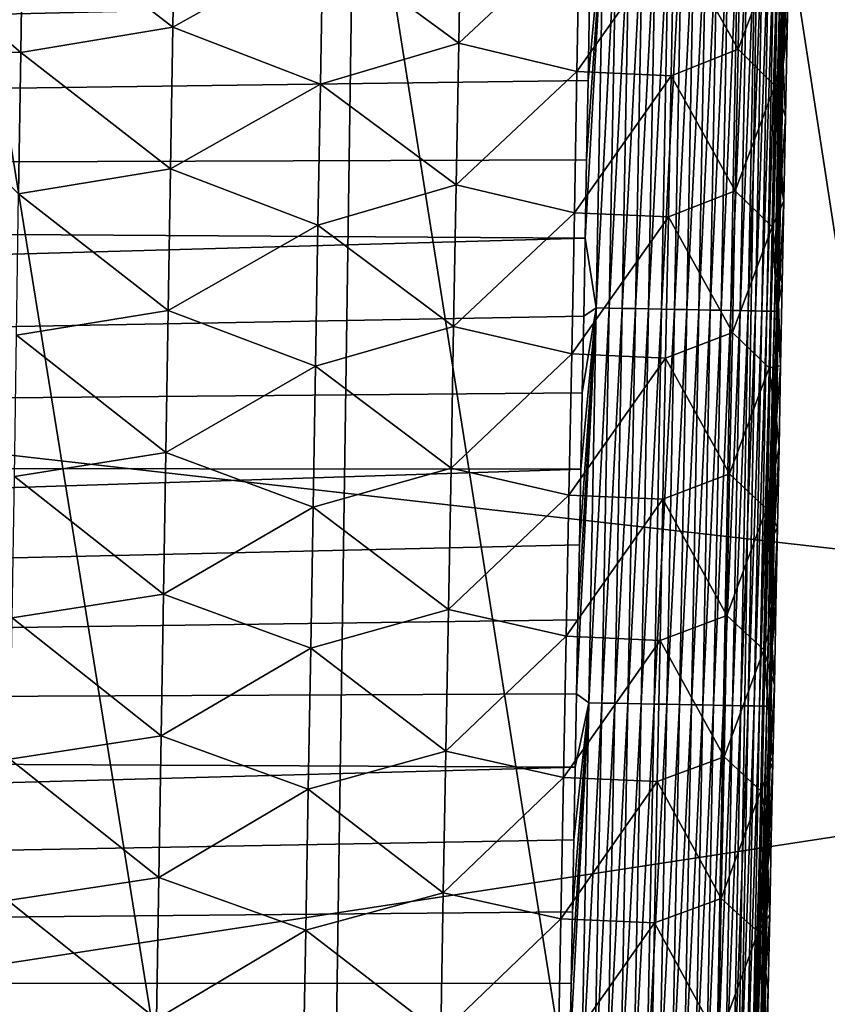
# Model space of a CAD drawing. Header units: metres. Extents: x -26 to 26, y -167 to 32.
# Tile 109 of 237: x 12.53 to 15.47, y -85.54 to -81.95. Entities that reach past the tile are written whole.
import ezdxf

# ---------------------------------------------------------------- set-up
doc = ezdxf.new("R2010")
doc.units = ezdxf.units.M
doc.layers.add('solid_12_411_043_XXX', color=7, linetype='CONTINUOUS')

msp = doc.modelspace()

# ---------------------------------------------------------------- linework, layer by layer
at = {"layer": 'solid_12_411_043_XXX'}
for points in [[(-19.522482, -79.899071, 137.548279), (19.430023, -84.324921, 137.548279), (19.555119, -78.172119, 137.548279)], [(-19.522482, -79.899071, 137.548279), (-19.282173, -90.244827, 137.548279), (19.430023, -84.324921, 137.548279)], [(12.265344, -80.964973, 118.309441), (13.628462, -89.435364, 118.823189), (12.155159, -89.436668, 118.375771)], [(12.265344, -80.964973, 118.309441), (13.751709, -80.964317, 118.770554), (13.628462, -89.435364, 118.823189)], [(13.751709, -80.964317, 118.770554), (15.088856, -89.433914, 119.312424), (13.628462, -89.435364, 118.823189)], [(13.751709, -80.964317, 118.770554), (15.22541, -80.9636, 119.271072), (15.088856, -89.433914, 119.312424)], [(15.22541, -80.9636, 119.271072), (16.526123, -89.432106, 119.866661), (15.088856, -89.433914, 119.312424)], [(15.22541, -80.9636, 119.271072), (16.676197, -80.962715, 119.835526), (16.526123, -89.432106, 119.866661)], [(13.09643, -81.464233, 171.730118), (13.088181, -81.979988, 171.734589), (12.542397, -81.558105, 171.591736)], [(13.63404, -81.674164, 171.976181), (13.088181, -81.979988, 171.734589), (13.09643, -81.464233, 171.730118)], [(14.610657, -81.588264, 177.860382), (-14.611808, -81.524956, 177.860367), (-14.592451, -82.561852, 177.860458)], [(14.138165, -81.523392, 172.320221), (14.128915, -82.038605, 172.324005), (13.63404, -81.674164, 171.976181)], [(14.568812, -81.627258, 172.755356), (14.128915, -82.038605, 172.324005), (14.138165, -81.523392, 172.320221)], [(15.155343, -81.545349, 173.800232), (15.145261, -82.060425, 173.802414), (14.9115, -81.64325, 173.258469)], [(15.28944, -81.679924, 174.353973), (15.145261, -82.060425, 173.802414), (15.155343, -81.545349, 173.800232)], [(14.610657, -81.588264, 177.860382), (-14.592451, -82.561852, 177.860458), (14.605178, -81.882713, 177.860397)], [(12.542397, -81.558105, 171.591736), (12.534703, -82.072441, 171.596329), (12.006612, -81.618965, 171.548767)], [(13.088181, -81.979988, 171.734589), (12.534703, -82.072441, 171.596329), (12.542397, -81.558105, 171.591736)], [(14.588984, -82.748222, 177.860474), (14.629278, -83.00161, 177.85907), (14.656141, -81.56459, 177.858948)], [(14.594342, -82.462608, 177.860443), (14.588984, -82.748222, 177.860474), (14.656141, -81.56459, 177.858948)], [(14.59974, -82.174133, 177.860428), (14.594342, -82.462608, 177.860443), (14.656141, -81.56459, 177.858948)], [(14.605178, -81.882713, 177.860397), (14.59974, -82.174133, 177.860428), (14.656141, -81.56459, 177.858948)], [(14.656141, -81.56459, 177.858948), (14.629278, -83.00161, 177.85907), (14.703074, -81.565468, 177.854385)], [(14.629278, -83.00161, 177.85907), (14.676225, -83.002502, 177.854507), (14.703074, -81.565468, 177.854385)], [(14.703074, -81.565468, 177.854385), (14.676225, -83.002502, 177.854507), (14.750665, -81.566353, 177.846497)], [(14.676225, -83.002502, 177.854507), (14.72383, -83.003403, 177.846603), (14.750665, -81.566353, 177.846497)], [(14.750665, -81.566353, 177.846497), (14.72383, -83.003403, 177.846603), (14.798581, -81.567245, 177.835114)], [(14.72383, -83.003403, 177.846603), (14.771762, -83.004311, 177.83522), (14.798581, -81.567245, 177.835114)], [(14.798581, -81.567245, 177.835114), (14.771762, -83.004311, 177.83522), (14.846457, -81.568146, 177.820129)], [(14.771762, -83.004311, 177.83522), (14.819653, -83.005211, 177.820236), (14.846457, -81.568146, 177.820129)], [(14.846457, -81.568146, 177.820129), (14.819653, -83.005211, 177.820236), (14.8939, -81.569031, 177.801468)], [(14.819653, -83.005211, 177.820236), (14.86711, -83.006111, 177.801559), (14.8939, -81.569031, 177.801468)], [(14.8939, -81.569031, 177.801468), (14.86711, -83.006111, 177.801559), (14.940497, -81.569901, 177.779129)], [(14.86711, -83.006111, 177.801559), (14.913722, -83.006989, 177.77919), (14.940497, -81.569901, 177.779129)], [(14.940497, -81.569901, 177.779129), (14.913722, -83.006989, 177.77919), (14.985828, -81.570747, 177.753128)], [(14.913722, -83.006989, 177.77919), (14.959065, -83.007851, 177.753189), (14.985828, -81.570747, 177.753128)], [(14.985828, -81.570747, 177.753128), (14.959065, -83.007851, 177.753189), (15.029475, -81.571556, 177.723618)], [(14.959065, -83.007851, 177.753189), (15.002723, -83.008675, 177.723633), (15.029475, -81.571556, 177.723618)], [(15.029475, -81.571556, 177.723618), (15.002723, -83.008675, 177.723633), (15.071033, -81.572334, 177.690735)], [(15.002723, -83.008675, 177.723633), (15.044289, -83.00946, 177.690735), (15.071033, -81.572334, 177.690735)], [(15.071033, -81.572334, 177.690735), (15.044289, -83.00946, 177.690735), (15.110124, -81.573067, 177.654724)], [(15.044289, -83.00946, 177.690735), (15.083385, -83.010201, 177.654709), (15.110124, -81.573067, 177.654724)], [(15.110124, -81.573067, 177.654724), (15.083385, -83.010201, 177.654709), (15.146407, -81.573746, 177.615891)], [(15.083385, -83.010201, 177.654709), (15.119672, -83.010887, 177.61586), (15.146407, -81.573746, 177.615891)], [(15.146407, -81.573746, 177.615891), (15.119672, -83.010887, 177.61586), (15.179588, -81.574364, 177.57457)], [(15.119672, -83.010887, 177.61586), (15.152853, -83.011513, 177.574493), (15.179588, -81.574364, 177.57457)], [(15.179588, -81.574364, 177.57457), (15.152853, -83.011513, 177.574493), (15.209431, -81.574921, 177.531128)], [(15.152853, -83.011513, 177.574493), (15.182691, -83.012077, 177.531036), (15.209431, -81.574921, 177.531128)], [(15.209431, -81.574921, 177.531128), (15.182691, -83.012077, 177.531036), (15.235755, -81.575409, 177.485977)], [(15.182691, -83.012077, 177.531036), (15.209008, -83.012573, 177.48584), (15.235755, -81.575409, 177.485977)], [(15.235755, -81.575409, 177.485977), (15.209008, -83.012573, 177.48584), (15.258447, -81.575836, 177.439514)], [(15.209008, -83.012573, 177.48584), (15.231689, -83.013, 177.439362), (15.258447, -81.575836, 177.439514)], [(15.258447, -81.575836, 177.439514), (15.231689, -83.013, 177.439362), (15.277455, -81.576195, 177.392197)], [(15.231689, -83.013, 177.439362), (15.250684, -83.013359, 177.392014), (15.277455, -81.576195, 177.392197)], [(15.277455, -81.576195, 177.392197), (15.250684, -83.013359, 177.392014), (15.292789, -81.576477, 177.344406)], [(15.250684, -83.013359, 177.392014), (15.266001, -83.013649, 177.344193), (15.292789, -81.576477, 177.344406)], [(15.292789, -81.576477, 177.344406), (15.266001, -83.013649, 177.344193), (15.304515, -81.576698, 177.296539)], [(15.266001, -83.013649, 177.344193), (15.277707, -83.01387, 177.29631), (15.304515, -81.576698, 177.296539)], [(15.304515, -81.576698, 177.296539), (15.277707, -83.01387, 177.29631), (15.312749, -81.576851, 177.248978)], [(15.277707, -83.01387, 177.29631), (15.285919, -83.014023, 177.248734), (15.312749, -81.576851, 177.248978)], [(15.312749, -81.576851, 177.248978), (15.285919, -83.014023, 177.248734), (15.317649, -81.57695, 177.202042)], [(15.285919, -83.014023, 177.248734), (15.290796, -83.014114, 177.201782), (15.317649, -81.57695, 177.202042)], [(15.317665, -81.670692, 177.156067), (15.317649, -81.57695, 177.202042), (15.290796, -83.014114, 177.201782)], [(12.534703, -82.072441, 171.596329), (12.000315, -82.070282, 171.552841), (12.006612, -81.618965, 171.548767)], [(14.568812, -81.627258, 172.755356), (14.559188, -82.141151, 172.758667), (14.128915, -82.038605, 172.324005)], [(14.9115, -81.64325, 173.258469), (14.559188, -82.141151, 172.758667), (14.568812, -81.627258, 172.755356)], [(14.9115, -81.64325, 173.258469), (14.901597, -82.15699, 173.26123), (14.559188, -82.141151, 172.758667)], [(15.145261, -82.060425, 173.802414), (14.901597, -82.15699, 173.26123), (14.9115, -81.64325, 173.258469)], [(13.63404, -81.674164, 171.976181), (13.625293, -82.187225, 171.980347), (13.088181, -81.979988, 171.734589)], [(14.128915, -82.038605, 172.324005), (13.625293, -82.187225, 171.980347), (13.63404, -81.674164, 171.976181)], [(15.28944, -81.679924, 174.353973), (15.279346, -82.193169, 174.355591), (15.145261, -82.060425, 173.802414)], [(15.28944, -81.679924, 174.353973), (15.324303, -81.997124, 174.893524), (15.279346, -82.193169, 174.355591)], [(15.28944, -81.679924, 174.353973), (15.330406, -81.684631, 174.892868), (15.324303, -81.997124, 174.893524)], [(15.309357, -82.116455, 177.155991), (15.317665, -81.670692, 177.156067), (15.290796, -83.014114, 177.201782)], [(15.330406, -81.684631, 174.892868), (15.317665, -81.670692, 177.156067), (15.309357, -82.116455, 177.155991)], [(15.324303, -81.997124, 174.893524), (15.330406, -81.684631, 174.892868), (15.309357, -82.116455, 177.155991)], [(14.605178, -81.882713, 177.860397), (-14.592451, -82.561852, 177.860458), (14.59974, -82.174133, 177.860428)], [(13.088181, -81.979988, 171.734589), (13.07989, -82.495743, 171.739044), (12.534703, -82.072441, 171.596329)], [(13.625293, -82.187225, 171.980347), (13.07989, -82.495743, 171.739044), (13.088181, -81.979988, 171.734589)], [(15.279346, -82.193169, 174.355591), (15.324303, -81.997124, 174.893524), (15.318256, -82.306007, 174.89418)], [(15.318256, -82.306007, 174.89418), (15.324303, -81.997124, 174.893524), (15.309357, -82.116455, 177.155991)], [(14.128915, -82.038605, 172.324005), (14.119627, -82.55381, 172.32782), (13.625293, -82.187225, 171.980347)], [(14.559188, -82.141151, 172.758667), (14.119627, -82.55381, 172.32782), (14.128915, -82.038605, 172.324005)], [(12.534703, -82.072441, 171.596329), (12.526965, -82.586777, 171.600937), (12.000315, -82.070282, 171.552841)], [(13.07989, -82.495743, 171.739044), (12.526965, -82.586777, 171.600937), (12.534703, -82.072441, 171.596329)], [(15.145261, -82.060425, 173.802414), (15.135145, -82.5755, 173.804626), (14.901597, -82.15699, 173.26123)], [(15.279346, -82.193169, 174.355591), (15.135145, -82.5755, 173.804626), (15.145261, -82.060425, 173.802414)], [(15.301164, -82.554382, 177.155899), (15.309357, -82.116455, 177.155991), (15.290796, -83.014114, 177.201782)], [(15.318256, -82.306007, 174.89418), (15.309357, -82.116455, 177.155991), (15.301164, -82.554382, 177.155899)], [(14.559188, -82.141151, 172.758667), (14.549528, -82.655052, 172.761993), (14.119627, -82.55381, 172.32782)], [(14.901597, -82.15699, 173.26123), (14.549528, -82.655052, 172.761993), (14.559188, -82.141151, 172.758667)], [(14.901597, -82.15699, 173.26123), (14.891661, -82.670723, 173.264008), (14.549528, -82.655052, 172.761993)], [(15.135145, -82.5755, 173.804626), (14.891661, -82.670723, 173.264008), (14.901597, -82.15699, 173.26123)], [(14.59974, -82.174133, 177.860428), (-14.592451, -82.561852, 177.860458), (14.594342, -82.462608, 177.860443)], [(13.625293, -82.187225, 171.980347), (13.616508, -82.700279, 171.984528), (13.07989, -82.495743, 171.739044)], [(14.119627, -82.55381, 172.32782), (13.616508, -82.700279, 171.984528), (13.625293, -82.187225, 171.980347)], [(15.279346, -82.193169, 174.355591), (15.269218, -82.706413, 174.357239), (15.135145, -82.5755, 173.804626)], [(15.279346, -82.193169, 174.355591), (15.312266, -82.61142, 174.894836), (15.269218, -82.706413, 174.357239)], [(15.279346, -82.193169, 174.355591), (15.318256, -82.306007, 174.89418), (15.312266, -82.61142, 174.894836)], [(15.312266, -82.61142, 174.894836), (15.318256, -82.306007, 174.89418), (15.301164, -82.554382, 177.155899)], [(14.594342, -82.462608, 177.860443), (-14.592451, -82.561852, 177.860458), (14.588984, -82.748222, 177.860474)], [(13.07989, -82.495743, 171.739044), (13.071557, -83.011497, 171.7435), (12.526965, -82.586777, 171.600937)], [(13.616508, -82.700279, 171.984528), (13.071557, -83.011497, 171.7435), (13.07989, -82.495743, 171.739044)], [(14.119627, -82.55381, 172.32782), (14.110304, -83.069023, 172.331619), (13.616508, -82.700279, 171.984528)], [(14.549528, -82.655052, 172.761993), (14.110304, -83.069023, 172.331619), (14.119627, -82.55381, 172.32782)], [(15.293081, -82.984894, 177.155823), (15.301164, -82.554382, 177.155899), (15.290796, -83.014114, 177.201782)], [(15.312266, -82.61142, 174.894836), (15.301164, -82.554382, 177.155899), (15.293081, -82.984894, 177.155823)], [(14.588984, -82.748222, 177.860474), (-14.592451, -82.561852, 177.860458), (-14.573595, -83.563492, 177.86055)], [(13.071557, -83.011497, 171.7435), (12.519182, -83.101112, 171.60553), (12.526965, -82.586777, 171.600937)], [(15.135145, -82.5755, 173.804626), (15.124997, -83.090576, 173.806854), (14.891661, -82.670723, 173.264008)], [(15.269218, -82.706413, 174.357239), (15.124997, -83.090576, 173.806854), (15.135145, -82.5755, 173.804626)], [(15.269218, -82.706413, 174.357239), (15.312266, -82.61142, 174.894836), (15.306329, -82.913513, 174.895508)], [(15.306329, -82.913513, 174.895508), (15.312266, -82.61142, 174.894836), (15.293081, -82.984894, 177.155823)], [(14.549528, -82.655052, 172.761993), (14.539835, -83.168945, 172.76532), (14.110304, -83.069023, 172.331619)], [(14.891661, -82.670723, 173.264008), (14.539835, -83.168945, 172.76532), (14.549528, -82.655052, 172.761993)], [(13.616508, -82.700279, 171.984528), (13.607683, -83.213341, 171.988693), (13.071557, -83.011497, 171.7435)], [(14.110304, -83.069023, 172.331619), (13.607683, -83.213341, 171.988693), (13.616508, -82.700279, 171.984528)], [(14.891661, -82.670723, 173.264008), (14.881693, -83.184456, 173.266785), (14.539835, -83.168945, 172.76532)], [(15.124997, -83.090576, 173.806854), (14.881693, -83.184456, 173.266785), (14.891661, -82.670723, 173.264008)], [(15.269218, -82.706413, 174.357239), (15.259058, -83.219658, 174.358887), (15.124997, -83.090576, 173.806854)], [(15.269218, -82.706413, 174.357239), (15.300444, -83.212418, 174.896164), (15.259058, -83.219658, 174.358887)], [(15.269218, -82.706413, 174.357239), (15.306329, -82.913513, 174.895508), (15.300444, -83.212418, 174.896164)], [(14.588984, -82.748222, 177.860474), (-14.573595, -83.563492, 177.86055), (14.583666, -83.031059, 177.860504)], [(14.588984, -82.748222, 177.860474), (14.583666, -83.031059, 177.860504), (14.629278, -83.00161, 177.85907)], [(15.300444, -83.212418, 174.896164), (15.306329, -82.913513, 174.895508), (15.293081, -82.984894, 177.155823)], [(15.285103, -83.408379, 177.155746), (15.293081, -82.984894, 177.155823), (15.290796, -83.014114, 177.201782)], [(15.300444, -83.212418, 174.896164), (15.293081, -82.984894, 177.155823), (15.285103, -83.408379, 177.155746)], [(13.071557, -83.011497, 171.7435), (13.063182, -83.52726, 171.747971), (12.519182, -83.101112, 171.60553)], [(13.607683, -83.213341, 171.988693), (13.063182, -83.52726, 171.747971), (13.071557, -83.011497, 171.7435)], [(14.557648, -84.406273, 177.860611), (14.602099, -84.438629, 177.859192), (14.629278, -83.00161, 177.85907)], [(14.562776, -84.136398, 177.860596), (14.557648, -84.406273, 177.860611), (14.629278, -83.00161, 177.85907)], [(14.567942, -83.863808, 177.860565), (14.562776, -84.136398, 177.860596), (14.629278, -83.00161, 177.85907)], [(14.573145, -83.588768, 177.86055), (14.567942, -83.863808, 177.860565), (14.629278, -83.00161, 177.85907)], [(14.578386, -83.311211, 177.860519), (14.573145, -83.588768, 177.86055), (14.629278, -83.00161, 177.85907)], [(14.583666, -83.031059, 177.860504), (14.578386, -83.311211, 177.860519), (14.629278, -83.00161, 177.85907)], [(14.629278, -83.00161, 177.85907), (14.602099, -84.438629, 177.859192), (14.676225, -83.002502, 177.854507)], [(14.602099, -84.438629, 177.859192), (14.649059, -84.439522, 177.854614), (14.676225, -83.002502, 177.854507)], [(14.676225, -83.002502, 177.854507), (14.649059, -84.439522, 177.854614), (14.72383, -83.003403, 177.846603)], [(14.649059, -84.439522, 177.854614), (14.696679, -84.440437, 177.846725), (14.72383, -83.003403, 177.846603)], [(14.72383, -83.003403, 177.846603), (14.696679, -84.440437, 177.846725), (14.771762, -83.004311, 177.83522)], [(14.696679, -84.440437, 177.846725), (14.744625, -84.441353, 177.835327), (14.771762, -83.004311, 177.83522)], [(14.771762, -83.004311, 177.83522), (14.744625, -84.441353, 177.835327), (14.819653, -83.005211, 177.820236)], [(14.744625, -84.441353, 177.835327), (14.792531, -84.442268, 177.820328), (14.819653, -83.005211, 177.820236)], [(14.819653, -83.005211, 177.820236), (14.792531, -84.442268, 177.820328), (14.86711, -83.006111, 177.801559)], [(14.792531, -84.442268, 177.820328), (14.840003, -84.443176, 177.801651), (14.86711, -83.006111, 177.801559)], [(14.86711, -83.006111, 177.801559), (14.840003, -84.443176, 177.801651), (14.913722, -83.006989, 177.77919)], [(14.840003, -84.443176, 177.801651), (14.886628, -84.444069, 177.779266), (14.913722, -83.006989, 177.77919)], [(14.913722, -83.006989, 177.77919), (14.886628, -84.444069, 177.779266), (14.959065, -83.007851, 177.753189)], [(14.886628, -84.444069, 177.779266), (14.931984, -84.444939, 177.753235), (14.959065, -83.007851, 177.753189)], [(14.959065, -83.007851, 177.753189), (14.931984, -84.444939, 177.753235), (15.002723, -83.008675, 177.723633)], [(14.931984, -84.444939, 177.753235), (14.975652, -84.44577, 177.723679), (15.002723, -83.008675, 177.723633)], [(15.002723, -83.008675, 177.723633), (14.975652, -84.44577, 177.723679), (15.044289, -83.00946, 177.690735)], [(14.975652, -84.44577, 177.723679), (15.017226, -84.446564, 177.69075), (15.044289, -83.00946, 177.690735)], [(15.044289, -83.00946, 177.690735), (15.017226, -84.446564, 177.69075), (15.083385, -83.010201, 177.654709)], [(15.017226, -84.446564, 177.69075), (15.056328, -84.447311, 177.654694), (15.083385, -83.010201, 177.654709)], [(15.083385, -83.010201, 177.654709), (15.056328, -84.447311, 177.654694), (15.119672, -83.010887, 177.61586)], [(15.056328, -84.447311, 177.654694), (15.092617, -84.448006, 177.615814), (15.119672, -83.010887, 177.61586)], [(15.119672, -83.010887, 177.61586), (15.092617, -84.448006, 177.615814), (15.152853, -83.011513, 177.574493)], [(15.092617, -84.448006, 177.615814), (15.125797, -84.448639, 177.574432), (15.152853, -83.011513, 177.574493)], [(15.152853, -83.011513, 177.574493), (15.125797, -84.448639, 177.574432), (15.182691, -83.012077, 177.531036)], [(15.125797, -84.448639, 177.574432), (15.155632, -84.449211, 177.530945), (15.182691, -83.012077, 177.531036)], [(15.182691, -83.012077, 177.531036), (15.155632, -84.449211, 177.530945), (15.209008, -83.012573, 177.48584)], [(15.155632, -84.449211, 177.530945), (15.181942, -84.449715, 177.485733), (15.209008, -83.012573, 177.48584)], [(15.209008, -83.012573, 177.48584), (15.181942, -84.449715, 177.485733), (15.231689, -83.013, 177.439362)], [(15.181942, -84.449715, 177.485733), (15.204614, -84.45015, 177.439224), (15.231689, -83.013, 177.439362)], [(15.231689, -83.013, 177.439362), (15.204614, -84.45015, 177.439224), (15.250684, -83.013359, 177.392014)], [(15.204614, -84.45015, 177.439224), (15.223595, -84.450508, 177.391846), (15.250684, -83.013359, 177.392014)], [(15.250684, -83.013359, 177.392014), (15.223595, -84.450508, 177.391846), (15.266001, -83.013649, 177.344193)], [(15.223595, -84.450508, 177.391846), (15.238895, -84.450798, 177.344009), (15.266001, -83.013649, 177.344193)], [(15.266001, -83.013649, 177.344193), (15.238895, -84.450798, 177.344009), (15.277707, -83.01387, 177.29631)], [(15.238895, -84.450798, 177.344009), (15.250583, -84.451027, 177.296112), (15.277707, -83.01387, 177.29631)], [(15.277707, -83.01387, 177.29631), (15.250583, -84.451027, 177.296112), (15.285919, -83.014023, 177.248734)], [(15.250583, -84.451027, 177.296112), (15.258774, -84.45118, 177.248505), (15.285919, -83.014023, 177.248734)], [(15.285919, -83.014023, 177.248734), (15.258774, -84.45118, 177.248505), (15.290796, -83.014114, 177.201782)], [(15.258774, -84.45118, 177.248505), (15.263628, -84.451271, 177.201538), (15.290796, -83.014114, 177.201782)], [(15.285103, -83.408379, 177.155746), (15.290796, -83.014114, 177.201782), (15.263628, -84.451271, 177.201538)], [(14.583666, -83.031059, 177.860504), (-14.573595, -83.563492, 177.86055), (14.578386, -83.311211, 177.860519)], [(14.110304, -83.069023, 172.331619), (14.100944, -83.584236, 172.335434), (13.607683, -83.213341, 171.988693)], [(14.539835, -83.168945, 172.76532), (14.100944, -83.584236, 172.335434), (14.110304, -83.069023, 172.331619)], [(15.124997, -83.090576, 173.806854), (15.114817, -83.605652, 173.809082), (14.881693, -83.184456, 173.266785)], [(15.259058, -83.219658, 174.358887), (15.114817, -83.605652, 173.809082), (15.124997, -83.090576, 173.806854)], [(13.063182, -83.52726, 171.747971), (12.511352, -83.615448, 171.610138), (12.519182, -83.101112, 171.60553)], [(14.539835, -83.168945, 172.76532), (14.530108, -83.682846, 172.768661), (14.100944, -83.584236, 172.335434)], [(14.881693, -83.184456, 173.266785), (14.530108, -83.682846, 172.768661), (14.539835, -83.168945, 172.76532)], [(14.881693, -83.184456, 173.266785), (14.871692, -83.698189, 173.269592), (14.530108, -83.682846, 172.768661)], [(15.114817, -83.605652, 173.809082), (14.871692, -83.698189, 173.269592), (14.881693, -83.184456, 173.266785)], [(13.607683, -83.213341, 171.988693), (13.598819, -83.726402, 171.992874), (13.063182, -83.52726, 171.747971)], [(14.100944, -83.584236, 172.335434), (13.598819, -83.726402, 171.992874), (13.607683, -83.213341, 171.988693)], [(15.259058, -83.219658, 174.358887), (15.248866, -83.732895, 174.360565), (15.114817, -83.605652, 173.809082)], [(15.259058, -83.219658, 174.358887), (15.294616, -83.507767, 174.896835), (15.248866, -83.732895, 174.360565)], [(15.259058, -83.219658, 174.358887), (15.300444, -83.212418, 174.896164), (15.294616, -83.507767, 174.896835)], [(15.294616, -83.507767, 174.896835), (15.300444, -83.212418, 174.896164), (15.285103, -83.408379, 177.155746)], [(14.578386, -83.311211, 177.860519), (-14.573595, -83.563492, 177.86055), (14.573145, -83.588768, 177.86055)], [(15.277226, -83.825089, 177.15567), (15.285103, -83.408379, 177.155746), (15.263628, -84.451271, 177.201538)], [(15.294616, -83.507767, 174.896835), (15.285103, -83.408379, 177.155746), (15.277226, -83.825089, 177.15567)], [(15.248866, -83.732895, 174.360565), (15.294616, -83.507767, 174.896835), (15.288849, -83.799515, 174.897507)], [(15.288849, -83.799515, 174.897507), (15.294616, -83.507767, 174.896835), (15.277226, -83.825089, 177.15567)], [(13.063182, -83.52726, 171.747971), (13.054761, -84.043015, 171.752441), (12.511352, -83.615448, 171.610138)], [(13.598819, -83.726402, 171.992874), (13.054761, -84.043015, 171.752441), (13.063182, -83.52726, 171.747971)], [(14.573145, -83.588768, 177.86055), (-14.573595, -83.563492, 177.86055), (-14.555231, -84.531677, 177.860626)], [(14.573145, -83.588768, 177.86055), (-14.555231, -84.531677, 177.860626), (14.567942, -83.863808, 177.860565)], [(14.100944, -83.584236, 172.335434), (14.091547, -84.099457, 172.339264), (13.598819, -83.726402, 171.992874)], [(14.530108, -83.682846, 172.768661), (14.091547, -84.099457, 172.339264), (14.100944, -83.584236, 172.335434)], [(13.054761, -84.043015, 171.752441), (12.503473, -84.129784, 171.614731), (12.511352, -83.615448, 171.610138)], [(15.114817, -83.605652, 173.809082), (15.104605, -84.12072, 173.81134), (14.871692, -83.698189, 173.269592)], [(15.248866, -83.732895, 174.360565), (15.104605, -84.12072, 173.81134), (15.114817, -83.605652, 173.809082)], [(14.530108, -83.682846, 172.768661), (14.520347, -84.196739, 172.772003), (14.091547, -84.099457, 172.339264)], [(14.871692, -83.698189, 173.269592), (14.520347, -84.196739, 172.772003), (14.530108, -83.682846, 172.768661)], [(14.871692, -83.698189, 173.269592), (14.861657, -84.211922, 173.272415), (14.520347, -84.196739, 172.772003)], [(15.104605, -84.12072, 173.81134), (14.861657, -84.211922, 173.272415), (14.871692, -83.698189, 173.269592)], [(13.598819, -83.726402, 171.992874), (13.589914, -84.239464, 171.997055), (13.054761, -84.043015, 171.752441)], [(14.091547, -84.099457, 172.339264), (13.589914, -84.239464, 171.997055), (13.598819, -83.726402, 171.992874)], [(15.248866, -83.732895, 174.360565), (15.238641, -84.246132, 174.362274), (15.104605, -84.12072, 173.81134)], [(15.248866, -83.732895, 174.360565), (15.283139, -84.087807, 174.898163), (15.238641, -84.246132, 174.362274)], [(15.248866, -83.732895, 174.360565), (15.288849, -83.799515, 174.897507), (15.283139, -84.087807, 174.898163)], [(15.288849, -83.799515, 174.897507), (15.277226, -83.825089, 177.15567), (15.269462, -84.234505, 177.155594)], [(15.283139, -84.087807, 174.898163), (15.288849, -83.799515, 174.897507), (15.269462, -84.234505, 177.155594)], [(15.269462, -84.234505, 177.155594), (15.277226, -83.825089, 177.15567), (15.263628, -84.451271, 177.201538)], [(14.567942, -83.863808, 177.860565), (-14.555231, -84.531677, 177.860626), (14.562776, -84.136398, 177.860596)], [(13.054761, -84.043015, 171.752441), (13.046294, -84.558769, 171.756897), (12.503473, -84.129784, 171.614731)], [(13.589914, -84.239464, 171.997055), (13.046294, -84.558769, 171.756897), (13.054761, -84.043015, 171.752441)], [(14.091547, -84.099457, 172.339264), (14.082112, -84.61467, 172.343094), (13.589914, -84.239464, 171.997055)], [(14.520347, -84.196739, 172.772003), (14.082112, -84.61467, 172.343094), (14.091547, -84.099457, 172.339264)], [(15.238641, -84.246132, 174.362274), (15.283139, -84.087807, 174.898163), (15.277486, -84.372765, 174.898834)], [(15.277486, -84.372765, 174.898834), (15.283139, -84.087807, 174.898163), (15.269462, -84.234505, 177.155594)], [(13.046294, -84.558769, 171.756897), (12.495544, -84.644119, 171.619339), (12.503473, -84.129784, 171.614731)], [(15.104605, -84.12072, 173.81134), (15.09436, -84.635796, 173.813629), (14.861657, -84.211922, 173.272415)], [(15.238641, -84.246132, 174.362274), (15.09436, -84.635796, 173.813629), (15.104605, -84.12072, 173.81134)], [(14.562776, -84.136398, 177.860596), (-14.555231, -84.531677, 177.860626), (14.557648, -84.406273, 177.860611)], [(14.520347, -84.196739, 172.772003), (14.51055, -84.71064, 172.775375), (14.082112, -84.61467, 172.343094)], [(14.861657, -84.211922, 173.272415), (14.51055, -84.71064, 172.775375), (14.520347, -84.196739, 172.772003)], [(13.589914, -84.239464, 171.997055), (13.580969, -84.752525, 172.001236), (13.046294, -84.558769, 171.756897)], [(14.082112, -84.61467, 172.343094), (13.580969, -84.752525, 172.001236), (13.589914, -84.239464, 171.997055)], [(14.861657, -84.211922, 173.272415), (14.851591, -84.725655, 173.275238), (14.51055, -84.71064, 172.775375)], [(15.09436, -84.635796, 173.813629), (14.851591, -84.725655, 173.275238), (14.861657, -84.211922, 173.272415)], [(15.261806, -84.636833, 177.155518), (15.269462, -84.234505, 177.155594), (15.263628, -84.451271, 177.201538)], [(15.277486, -84.372765, 174.898834), (15.269462, -84.234505, 177.155594), (15.261806, -84.636833, 177.155518)], [(15.238641, -84.246132, 174.362274), (15.228384, -84.759369, 174.364014), (15.09436, -84.635796, 173.813629)], [(15.238641, -84.246132, 174.362274), (15.271886, -84.654518, 174.899506), (15.228384, -84.759369, 174.364014)], [(15.238641, -84.246132, 174.362274), (15.277486, -84.372765, 174.898834), (15.271886, -84.654518, 174.899506)], [(-19.282173, -90.244827, 137.548279), (19.282028, -90.24482, 137.548279), (19.430023, -84.324921, 137.548279)], [(15.271886, -84.654518, 174.899506), (15.277486, -84.372765, 174.898834), (15.261806, -84.636833, 177.155518)], [(14.557648, -84.406273, 177.860611), (-14.555231, -84.531677, 177.860626), (14.55256, -84.673424, 177.860641)], [(14.557648, -84.406273, 177.860611), (14.55256, -84.673424, 177.860641), (14.602099, -84.438629, 177.859192)], [(14.532589, -85.716255, 177.860733), (14.574608, -85.875633, 177.859314), (14.602099, -84.438629, 177.859192)], [(14.537526, -85.459251, 177.860703), (14.532589, -85.716255, 177.860733), (14.602099, -84.438629, 177.859192)], [(14.5425, -85.199829, 177.860687), (14.537526, -85.459251, 177.860703), (14.602099, -84.438629, 177.859192)], [(14.547511, -84.937912, 177.860657), (14.5425, -85.199829, 177.860687), (14.602099, -84.438629, 177.859192)], [(14.55256, -84.673424, 177.860641), (14.547511, -84.937912, 177.860657), (14.602099, -84.438629, 177.859192)], [(14.602099, -84.438629, 177.859192), (14.574608, -85.875633, 177.859314), (14.649059, -84.439522, 177.854614)], [(14.574608, -85.875633, 177.859314), (14.621582, -85.876541, 177.854736), (14.649059, -84.439522, 177.854614)], [(14.649059, -84.439522, 177.854614), (14.621582, -85.876541, 177.854736), (14.696679, -84.440437, 177.846725)], [(14.621582, -85.876541, 177.854736), (14.669215, -85.877457, 177.846832), (14.696679, -84.440437, 177.846725)], [(14.696679, -84.440437, 177.846725), (14.669215, -85.877457, 177.846832), (14.744625, -84.441353, 177.835327)], [(14.669215, -85.877457, 177.846832), (14.717175, -85.878387, 177.835434), (14.744625, -84.441353, 177.835327)], [(14.744625, -84.441353, 177.835327), (14.717175, -85.878387, 177.835434), (14.792531, -84.442268, 177.820328)], [(14.717175, -85.878387, 177.835434), (14.765096, -85.879311, 177.820435), (14.792531, -84.442268, 177.820328)], [(14.792531, -84.442268, 177.820328), (14.765096, -85.879311, 177.820435), (14.840003, -84.443176, 177.801651)], [(14.765096, -85.879311, 177.820435), (14.812581, -85.880226, 177.801727), (14.840003, -84.443176, 177.801651)], [(14.840003, -84.443176, 177.801651), (14.812581, -85.880226, 177.801727), (14.886628, -84.444069, 177.779266)], [(14.812581, -85.880226, 177.801727), (14.859219, -85.881126, 177.779343), (14.886628, -84.444069, 177.779266)], [(14.886628, -84.444069, 177.779266), (14.859219, -85.881126, 177.779343), (14.931984, -84.444939, 177.753235)], [(14.859219, -85.881126, 177.779343), (14.904586, -85.882004, 177.753296), (14.931984, -84.444939, 177.753235)], [(14.931984, -84.444939, 177.753235), (14.904586, -85.882004, 177.753296), (14.975652, -84.44577, 177.723679)], [(14.904586, -85.882004, 177.753296), (14.948264, -85.882851, 177.723709), (14.975652, -84.44577, 177.723679)], [(14.975652, -84.44577, 177.723679), (14.948264, -85.882851, 177.723709), (15.017226, -84.446564, 177.69075)], [(14.948264, -85.882851, 177.723709), (14.989846, -85.883652, 177.690765), (15.017226, -84.446564, 177.69075)], [(15.017226, -84.446564, 177.69075), (14.989846, -85.883652, 177.690765), (15.056328, -84.447311, 177.654694)], [(14.989846, -85.883652, 177.690765), (15.028954, -85.884407, 177.654694), (15.056328, -84.447311, 177.654694)], [(15.056328, -84.447311, 177.654694), (15.028954, -85.884407, 177.654694), (15.092617, -84.448006, 177.615814)], [(15.028954, -85.884407, 177.654694), (15.065245, -85.885109, 177.615784), (15.092617, -84.448006, 177.615814)], [(15.092617, -84.448006, 177.615814), (15.065245, -85.885109, 177.615784), (15.125797, -84.448639, 177.574432)], [(15.065245, -85.885109, 177.615784), (15.098425, -85.88575, 177.574387), (15.125797, -84.448639, 177.574432)], [(15.125797, -84.448639, 177.574432), (15.098425, -85.88575, 177.574387), (15.155632, -84.449211, 177.530945)], [(15.098425, -85.88575, 177.574387), (15.128256, -85.88633, 177.530853), (15.155632, -84.449211, 177.530945)], [(15.155632, -84.449211, 177.530945), (15.128256, -85.88633, 177.530853), (15.181942, -84.449715, 177.485733)], [(15.128256, -85.88633, 177.530853), (15.154559, -85.886841, 177.485626), (15.181942, -84.449715, 177.485733)], [(15.181942, -84.449715, 177.485733), (15.154559, -85.886841, 177.485626), (15.204614, -84.45015, 177.439224)], [(15.154559, -85.886841, 177.485626), (15.17722, -85.887276, 177.439087), (15.204614, -84.45015, 177.439224)], [(15.204614, -84.45015, 177.439224), (15.17722, -85.887276, 177.439087), (15.223595, -84.450508, 177.391846)], [(15.17722, -85.887276, 177.439087), (15.196188, -85.88765, 177.391693), (15.223595, -84.450508, 177.391846)], [(15.223595, -84.450508, 177.391846), (15.196188, -85.88765, 177.391693), (15.238895, -84.450798, 177.344009)], [(15.196188, -85.88765, 177.391693), (15.211473, -85.887939, 177.343826), (15.238895, -84.450798, 177.344009)], [(15.238895, -84.450798, 177.344009), (15.211473, -85.887939, 177.343826), (15.250583, -84.451027, 177.296112)], [(15.211473, -85.887939, 177.343826), (15.223143, -85.888168, 177.295914), (15.250583, -84.451027, 177.296112)], [(15.250583, -84.451027, 177.296112), (15.223143, -85.888168, 177.295914), (15.258774, -84.45118, 177.248505)], [(15.223143, -85.888168, 177.295914), (15.231314, -85.888329, 177.248291), (15.258774, -84.45118, 177.248505)], [(15.258774, -84.45118, 177.248505), (15.231314, -85.888329, 177.248291), (15.263628, -84.451271, 177.201538)], [(15.231314, -85.888329, 177.248291), (15.236146, -85.88842, 177.201309), (15.263628, -84.451271, 177.201538)], [(15.261806, -84.636833, 177.155518), (15.263628, -84.451271, 177.201538), (15.236146, -85.88842, 177.201309)], [(14.55256, -84.673424, 177.860641), (-14.555231, -84.531677, 177.860626), (-14.537358, -85.4664, 177.860703)], [(13.046294, -84.558769, 171.756897), (13.037782, -85.074532, 171.761368), (12.495544, -84.644119, 171.619339)], [(13.580969, -84.752525, 172.001236), (13.037782, -85.074532, 171.761368), (13.046294, -84.558769, 171.756897)], [(14.082112, -84.61467, 172.343094), (14.072639, -85.129883, 172.346939), (13.580969, -84.752525, 172.001236)], [(14.51055, -84.71064, 172.775375), (14.072639, -85.129883, 172.346939), (14.082112, -84.61467, 172.343094)], [(15.09436, -84.635796, 173.813629), (15.084085, -85.150871, 173.815933), (14.851591, -84.725655, 173.275238)], [(15.228384, -84.759369, 174.364014), (15.084085, -85.150871, 173.815933), (15.09436, -84.635796, 173.813629)], [(15.254255, -85.032448, 177.155457), (15.261806, -84.636833, 177.155518), (15.236146, -85.88842, 177.201309)], [(15.271886, -84.654518, 174.899506), (15.261806, -84.636833, 177.155518), (15.254255, -85.032448, 177.155457)], [(14.55256, -84.673424, 177.860641), (-14.537358, -85.4664, 177.860703), (14.547511, -84.937912, 177.860657)], [(13.037782, -85.074532, 171.761368), (12.487564, -85.158455, 171.623947), (12.495544, -84.644119, 171.619339)], [(15.228384, -84.759369, 174.364014), (15.271886, -84.654518, 174.899506), (15.266336, -84.933205, 174.900177)], [(15.266336, -84.933205, 174.900177), (15.271886, -84.654518, 174.899506), (15.254255, -85.032448, 177.155457)], [(14.51055, -84.71064, 172.775375), (14.500721, -85.224541, 172.778748), (14.072639, -85.129883, 172.346939)], [(14.851591, -84.725655, 173.275238), (14.500721, -85.224541, 172.778748), (14.51055, -84.71064, 172.775375)], [(14.851591, -84.725655, 173.275238), (14.841493, -85.239388, 173.278091), (14.500721, -85.224541, 172.778748)], [(15.084085, -85.150871, 173.815933), (14.841493, -85.239388, 173.278091), (14.851591, -84.725655, 173.275238)], [(13.580969, -84.752525, 172.001236), (13.571981, -85.265587, 172.005432), (13.037782, -85.074532, 171.761368)], [(14.072639, -85.129883, 172.346939), (13.571981, -85.265587, 172.005432), (13.580969, -84.752525, 172.001236)], [(15.228384, -84.759369, 174.364014), (15.218096, -85.272606, 174.365768), (15.084085, -85.150871, 173.815933)], [(15.228384, -84.759369, 174.364014), (15.260837, -85.208954, 174.900848), (15.218096, -85.272606, 174.365768)], [(15.228384, -84.759369, 174.364014), (15.266336, -84.933205, 174.900177), (15.260837, -85.208954, 174.900848)], [(14.547511, -84.937912, 177.860657), (-14.537358, -85.4664, 177.860703), (14.5425, -85.199829, 177.860687)], [(15.260837, -85.208954, 174.900848), (15.266336, -84.933205, 174.900177), (15.254255, -85.032448, 177.155457)], [(15.246801, -85.421715, 177.155396), (15.254255, -85.032448, 177.155457), (15.236146, -85.88842, 177.201309)], [(15.260837, -85.208954, 174.900848), (15.254255, -85.032448, 177.155457), (15.246801, -85.421715, 177.155396)], [(13.037782, -85.074532, 171.761368), (13.029222, -85.590294, 171.765839), (12.487564, -85.158455, 171.623947)], [(13.571981, -85.265587, 172.005432), (13.029222, -85.590294, 171.765839), (13.037782, -85.074532, 171.761368)], [(14.072639, -85.129883, 172.346939), (14.063128, -85.645103, 172.350784), (13.571981, -85.265587, 172.005432)], [(14.500721, -85.224541, 172.778748), (14.063128, -85.645103, 172.350784), (14.072639, -85.129883, 172.346939)], [(13.029222, -85.590294, 171.765839), (12.479531, -85.672791, 171.62854), (12.487564, -85.158455, 171.623947)], [(15.084085, -85.150871, 173.815933), (15.073777, -85.665939, 173.818268), (14.841493, -85.239388, 173.278091)], [(15.218096, -85.272606, 174.365768), (15.073777, -85.665939, 173.818268), (15.084085, -85.150871, 173.815933)], [(14.5425, -85.199829, 177.860687), (-14.537358, -85.4664, 177.860703), (14.537526, -85.459251, 177.860703)], [(15.218096, -85.272606, 174.365768), (15.260837, -85.208954, 174.900848), (15.255387, -85.481705, 174.901535)], [(15.255387, -85.481705, 174.901535), (15.260837, -85.208954, 174.900848), (15.246801, -85.421715, 177.155396)], [(14.500721, -85.224541, 172.778748), (14.490856, -85.738441, 172.782135), (14.063128, -85.645103, 172.350784)], [(14.841493, -85.239388, 173.278091), (14.490856, -85.738441, 172.782135), (14.500721, -85.224541, 172.778748)], [(14.841493, -85.239388, 173.278091), (14.831363, -85.75312, 173.280975), (14.490856, -85.738441, 172.782135)], [(15.073777, -85.665939, 173.818268), (14.831363, -85.75312, 173.280975), (14.841493, -85.239388, 173.278091)], [(13.571981, -85.265587, 172.005432), (13.562951, -85.778648, 172.009628), (13.029222, -85.590294, 171.765839)], [(14.063128, -85.645103, 172.350784), (13.562951, -85.778648, 172.009628), (13.571981, -85.265587, 172.005432)], [(15.218096, -85.272606, 174.365768), (15.207777, -85.785843, 174.367569), (15.073777, -85.665939, 173.818268)], [(15.218096, -85.272606, 174.365768), (15.249994, -85.751175, 174.902222), (15.207777, -85.785843, 174.367569)], [(15.218096, -85.272606, 174.365768), (15.255387, -85.481705, 174.901535), (15.249994, -85.751175, 174.902222)], [(15.239447, -85.804688, 177.155319), (15.246801, -85.421715, 177.155396), (15.236146, -85.88842, 177.201309)], [(15.255387, -85.481705, 174.901535), (15.246801, -85.421715, 177.155396), (15.239447, -85.804688, 177.155319)], [(14.537526, -85.459251, 177.860703), (-14.537358, -85.4664, 177.860703), (14.532589, -85.716255, 177.860733)], [(14.532589, -85.716255, 177.860733), (-14.537358, -85.4664, 177.860703), (-14.519957, -86.370506, 177.860779)], [(15.249994, -85.751175, 174.902222), (15.255387, -85.481705, 174.901535), (15.239447, -85.804688, 177.155319)]]:
    msp.add_3dface(points, dxfattribs=at)

doc.saveas('drawing.dxf')
